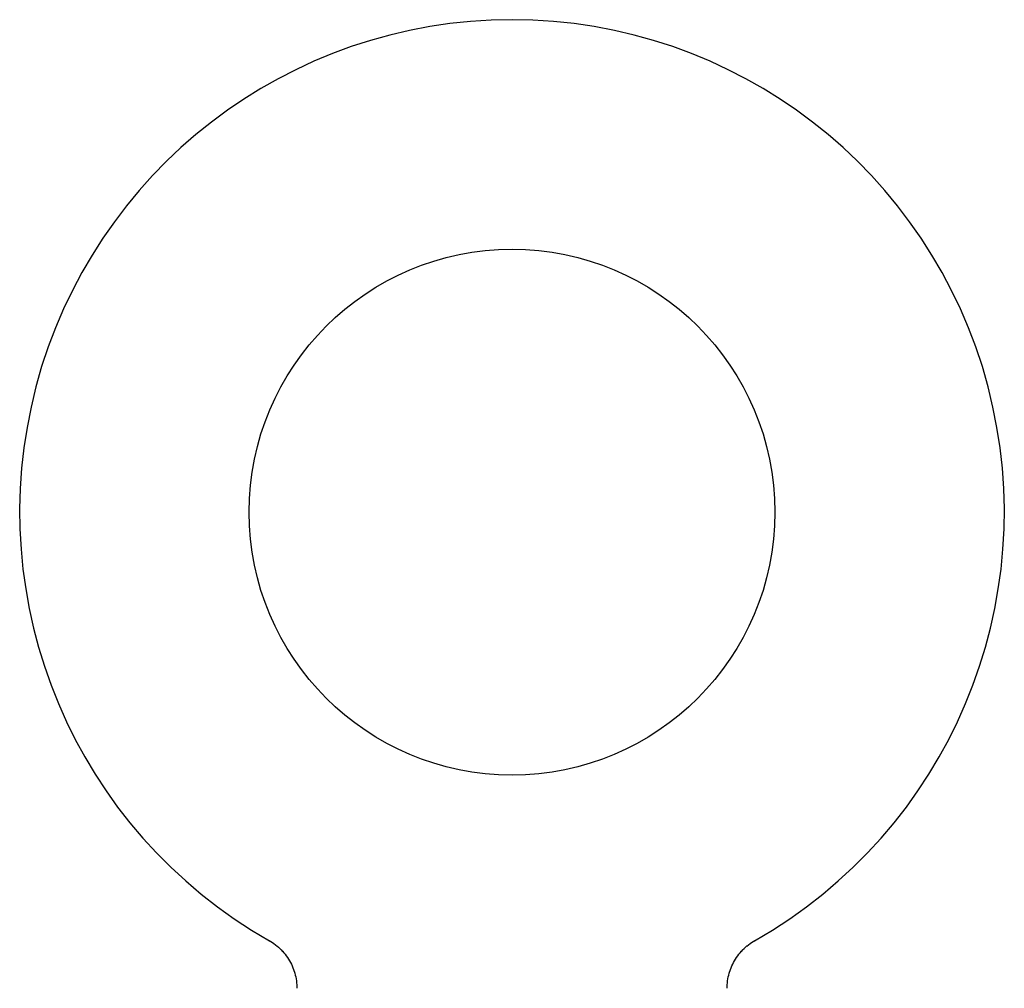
# Model space of a CAD drawing. Header units: inches. Extents: x 0 to 309, y 0 to 200.
# Tile 68 of 119: x 70.21 to 72.79, y 144.95 to 147.48. Entities that reach past the tile are written whole.
import ezdxf

# ---------------------------------------------------------------- set-up
doc = ezdxf.new("R2010")
doc.units = ezdxf.units.IN
doc.header["$LTSCALE"] = 17
doc.header["$MEASUREMENT"] = 0
doc.linetypes.add('HIDDEN', pattern=[0.2, 0.1, -0.1])
doc.layers.get('0').update_dxf_attribs({"linetype": 'CONTINUOUS'})
doc.layers.add('DEFAULT_2', color=8, linetype='HIDDEN')

msp = doc.modelspace()

# ---------------------------------------------------------------- linework, layer by layer
at = {"color": 7, "linetype": 'Continuous'}
for p, q in [((70.8645, 145.0772), (70.8644, 145.0772)), ((70.8644, 145.0772), (70.8688, 145.0747)), ((70.8656, 145.0766), (70.8672, 145.0757)), ((72.1306, 145.0747), (72.135, 145.0772)), ((72.1322, 145.0757), (72.1338, 145.0766)), ((70.8688, 145.0747), (70.8731, 145.0719)), ((70.873, 145.0719), (70.8772, 145.069)), ((70.8771, 145.0691), (70.8813, 145.066)), ((70.8812, 145.0661), (70.8853, 145.0628)), ((70.8851, 145.0629), (70.8891, 145.0595)), ((70.889, 145.0596), (70.8928, 145.0561)), ((70.8927, 145.0562), (70.8964, 145.0525)), ((70.8963, 145.0526), (70.8999, 145.0488)), ((72.0995, 145.0488), (72.1031, 145.0526)), ((72.1029, 145.0525), (72.1067, 145.0562)), ((72.1065, 145.0561), (72.1104, 145.0596)), ((72.1103, 145.0595), (72.1142, 145.0629)), ((72.1141, 145.0628), (72.1182, 145.0661)), ((72.1181, 145.066), (72.1223, 145.0691)), ((72.1222, 145.069), (72.1264, 145.0719)), ((72.1263, 145.0719), (72.1306, 145.0747)), ((72.1264, 145.0719), (72.1276, 145.0728)), ((70.8998, 145.0489), (70.9033, 145.045)), ((70.9031, 145.0451), (70.9065, 145.0411)), ((70.9064, 145.0412), (70.9095, 145.037)), ((70.9094, 145.0371), (70.9125, 145.0329)), ((70.9124, 145.033), (70.9152, 145.0286)), ((70.9152, 145.0287), (70.9178, 145.0243)), ((70.9178, 145.0244), (70.9203, 145.0198)), ((72.0791, 145.0198), (72.0816, 145.0244)), ((72.0815, 145.0243), (72.0842, 145.0287)), ((72.0842, 145.0286), (72.087, 145.033)), ((72.0869, 145.0329), (72.0899, 145.0371)), ((72.0899, 145.037), (72.093, 145.0412)), ((72.0929, 145.0411), (72.0962, 145.0451)), ((72.0961, 145.045), (72.0996, 145.0489)), ((70.9203, 145.0199), (70.9226, 145.0153)), ((70.9226, 145.0154), (70.9248, 145.0107)), ((70.9247, 145.0108), (70.9267, 145.006)), ((70.9267, 145.0061), (70.9286, 145.0013)), ((70.9285, 145.0014), (70.9302, 144.9965)), ((72.0692, 144.9965), (72.0709, 145.0014)), ((72.0708, 145.0013), (72.0727, 145.0061)), ((72.0726, 145.006), (72.0747, 145.0108)), ((72.0746, 145.0107), (72.0768, 145.0154)), ((72.0768, 145.0153), (72.0791, 145.0199)), ((70.9302, 144.9966), (70.9317, 144.9916)), ((70.9317, 144.9917), (70.933, 144.9867)), ((70.933, 144.9868), (70.9341, 144.9818)), ((70.9341, 144.9818), (70.9351, 144.9768)), ((70.9351, 144.9769), (70.9359, 144.9718)), ((72.0635, 144.9718), (72.0643, 144.9769)), ((72.0643, 144.9768), (72.0653, 144.9818)), ((72.0653, 144.9818), (72.0664, 144.9868)), ((72.0664, 144.9867), (72.0677, 144.9917)), ((72.0677, 144.9916), (72.0692, 144.9966)), ((70.9371, 144.9566), (70.9372, 144.9522)), ((72.0629, 144.9668), (72.0635, 144.9718))]:
    msp.add_line(p, q, dxfattribs=at)
for points in [[(70.9359, 144.9718), (70.9365, 144.9668), (70.9369, 144.9617), (70.9371, 144.9566)], [(72.0622, 144.9522), (72.0623, 144.9566), (72.0625, 144.9617), (72.0629, 144.9668)], [(72.0622, 144.9522), (72.0623, 144.9566), (72.0625, 144.9617)]]:
    msp.add_lwpolyline(points, dxfattribs=at)
msp.add_circle((71.4997, 146.1971), 0.6875, dxfattribs=at)
msp.add_arc((71.4997, 146.1971), 1.2875, 299.5053, 240.4947, dxfattribs=at)
at = {"layer": 'DEFAULT_2', "color": 8, "linetype": 'HIDDEN'}
for p, q in [((70.8644, 145.0773), (70.8644, 145.0772)), ((72.1349, 145.0772), (72.135, 145.0773)), ((70.8718, 145.0728), (70.873, 145.0719))]:
    msp.add_line(p, q, dxfattribs=at)

doc.saveas('drawing.dxf')
